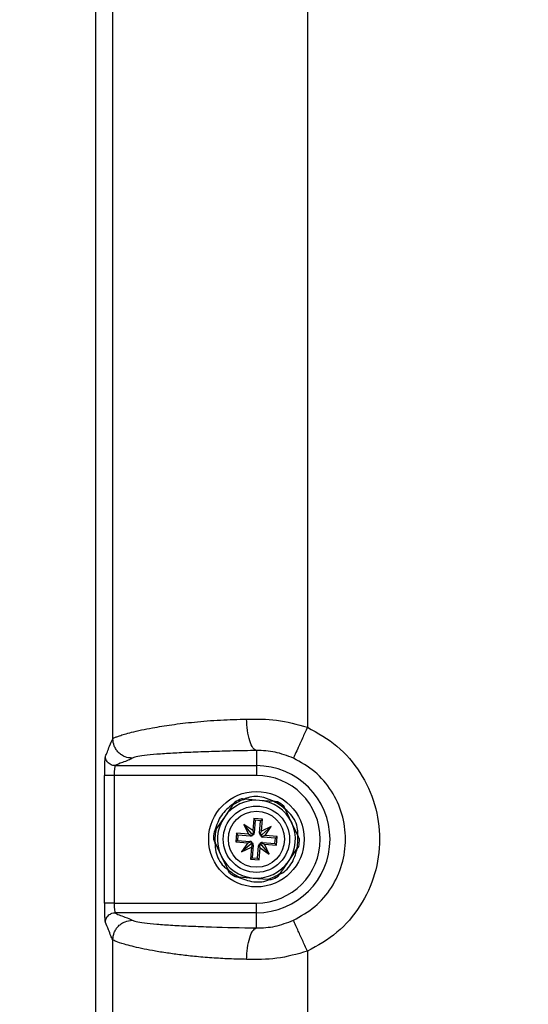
# Paper-space layout 'Sheet2' of a CAD drawing. Header units: millimetres. Extents: x -7 to 413, y -22 to 275.
# Tile 6 of 41: x 65 to 75, y 135 to 155. Entities that reach past the tile are written whole.
import ezdxf

# ---------------------------------------------------------------- set-up
doc = ezdxf.new("R2010")
doc.units = ezdxf.units.MM
doc.header["$PDSIZE"] = -1
doc.styles.add('SLDTEXTSTYLE1', font='TXT', dxfattribs={"width": 0.75})
doc.dimstyles.new('SLDDIMSTYLE1', dxfattribs={"dimtxt": 2.5, "dimasz": 3, "dimexe": 0, "dimexo": 0.0625, "dimtad": 1, "dimdec": 1, "dimlfac": 5, "dimrnd": 1e-09, "dimzin": 4, "dimdsep": 46, "dimtxsty": 'SLDTEXTSTYLE1', "dimblk1": 'CLOSED', "dimblk2": 'CLOSED', "dimsah": 1, "dimcen": 0.09, "dimadec": 0, "dimazin": 1, "dimtfac": 1, "dimtofl": 0, "dimtmove": 0, "dimatfit": 3, "dimldrblk": 'CLOSED', "dimfxl": 1, "dimfrac": 2, "dimtolj": 1, "dimtzin": 12, "dimarcsym": 0})

# ---------------------------------------------------------------- blocks, each defined once
blk = doc.blocks.new('_Closed')
at = {"color": 0, "linetype": 'ByBlock', "lineweight": -2}
for p, q in [((-1, 0.166667), (0, 0)), ((-1, 0.166667), (-1, -0.166667)), ((0, 0), (-1, -0.166667)), ((0, 0), (-1, 0))]:
    blk.add_line(p, q, dxfattribs=at)
blk = doc.blocks.new('_D_26')
at = {"color": 0, "linetype": 'Continuous', "lineweight": -2}
for p, q in [((74.353, 234.743), (46.487, 234.743)), ((46.487, 231.743), (46.487, 45.343)), ((85.734, 42.343), (46.487, 42.343))]:
    blk.add_line(p, q, dxfattribs=at)
at = {"layer": 'Defpoints', "color": 0}
for p in [(74.416, 234.743), (46.487, 42.343), (85.796, 42.343)]:
    blk.add_point(p, dxfattribs=at)
at = {"color": 0, "lineweight": -2, "xscale": 3, "yscale": 3, "zscale": 3}
for p, rotation in [((46.487, 234.743), 90.0000000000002), ((46.487, 42.343), 270.0000000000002)]:
    blk.add_blockref('_Closed', p, dxfattribs=dict(at, rotation=rotation))
at = {"color": 0, "lineweight": 18, "insert": (43.362, 138.543), "char_height": 2.5, "attachment_point": 2, "rotation": 90, "style": 'SLDTEXTSTYLE1'}
blk.add_mtext('\\A1;962.0', dxfattribs=at)

psp = doc.layouts.new('Sheet2')

# ---------------------------------------------------------------- linework, layer by layer
at = {"color": 7, "linetype": 'Continuous', "lineweight": 25}
for p, q in [((66.318, 184.743), (66.318, 92.342)), ((66.671, 140.606), (66.671, 176.879)), ((70.665, 176.643), (70.665, 140.842)), ((69.618, 140.364), (69.618, 140.053)), ((66.716, 140.053), (69.618, 140.053)), ((69.618, 140.053), (69.618, 139.853)), ((66.497, 137.232), (66.497, 139.853)), ((66.697, 139.853), (66.497, 139.853)), ((69.618, 139.853), (66.697, 139.853)), ((66.697, 139.853), (66.697, 137.232)), ((69.683, 139.34), (69.39, 139.364)), ((69.977, 139.316), (69.683, 139.34)), ((69.128, 139.24), (68.96, 138.998)), ((70.341, 138.885), (70.216, 139.151)), ((68.96, 138.998), (68.793, 138.756)), ((69.563, 138.969), (69.542, 138.721)), ((69.742, 138.954), (69.563, 138.969)), ((69.595, 138.931), (69.563, 138.969)), ((69.595, 138.931), (69.574, 138.677)), ((69.704, 138.922), (69.595, 138.931)), ((69.684, 138.668), (69.704, 138.922)), ((69.704, 138.922), (69.742, 138.954)), ((69.722, 138.706), (69.742, 138.954)), ((70.467, 138.619), (70.341, 138.885)), ((69.207, 138.667), (69.192, 138.487)), ((69.455, 138.646), (69.207, 138.667)), ((69.239, 138.629), (69.207, 138.667)), ((69.542, 138.721), (69.359, 138.848)), ((69.359, 138.848), (69.455, 138.646)), ((69.518, 138.661), (69.359, 138.848)), ((69.556, 138.634), (69.518, 138.661)), ((69.518, 138.661), (69.538, 138.619)), ((69.542, 138.721), (69.555, 138.678)), ((69.574, 138.677), (69.555, 138.678)), ((69.684, 138.668), (69.703, 138.666)), ((69.703, 138.666), (69.722, 138.706)), ((69.923, 138.801), (69.722, 138.706)), ((69.737, 138.643), (69.923, 138.801)), ((69.796, 138.618), (69.923, 138.801)), ((68.769, 138.466), (68.895, 138.201)), ((69.23, 138.519), (69.192, 138.487)), ((69.192, 138.487), (69.44, 138.467)), ((69.239, 138.629), (69.23, 138.519)), ((69.23, 138.519), (69.484, 138.498)), ((69.493, 138.608), (69.239, 138.629)), ((69.44, 138.467), (69.313, 138.284)), ((69.44, 138.467), (69.483, 138.479)), ((69.495, 138.627), (69.455, 138.646)), ((69.484, 138.498), (69.483, 138.479)), ((69.493, 138.608), (69.495, 138.627)), ((69.527, 138.481), (69.5, 138.442)), ((69.5, 138.442), (69.542, 138.462)), ((69.68, 138.451), (69.719, 138.424)), ((69.737, 138.643), (69.694, 138.623)), ((69.719, 138.424), (69.699, 138.467)), ((69.71, 138.604), (69.737, 138.643)), ((69.743, 138.477), (69.742, 138.458)), ((69.742, 138.458), (69.782, 138.439)), ((69.743, 138.477), (69.997, 138.456)), ((69.752, 138.587), (69.754, 138.606)), ((70.006, 138.566), (69.752, 138.587)), ((69.796, 138.618), (69.754, 138.606)), ((70.044, 138.598), (69.796, 138.618)), ((69.997, 138.456), (70.006, 138.566)), ((69.997, 138.456), (70.029, 138.419)), ((70.006, 138.566), (70.044, 138.598)), ((70.029, 138.419), (70.044, 138.598)), ((69.5, 138.442), (69.313, 138.284)), ((69.313, 138.284), (69.514, 138.379)), ((69.514, 138.379), (69.494, 138.131)), ((69.533, 138.419), (69.514, 138.379)), ((69.553, 138.418), (69.532, 138.163)), ((69.553, 138.418), (69.533, 138.419)), ((69.642, 138.154), (69.662, 138.409)), ((69.662, 138.409), (69.682, 138.407)), ((69.674, 138.117), (69.694, 138.364)), ((69.694, 138.364), (69.682, 138.407)), ((69.694, 138.364), (69.877, 138.238)), ((69.719, 138.424), (69.877, 138.238)), ((69.877, 138.238), (69.782, 138.439)), ((69.782, 138.439), (70.029, 138.419)), ((70.276, 138.087), (70.443, 138.329)), ((68.895, 138.201), (69.021, 137.935)), ((69.532, 138.163), (69.494, 138.131)), ((69.494, 138.131), (69.674, 138.117)), ((69.532, 138.163), (69.642, 138.154)), ((69.642, 138.154), (69.674, 138.117)), ((70.109, 137.846), (70.276, 138.087)), ((69.26, 137.769), (69.553, 137.745)), ((69.553, 137.745), (69.846, 137.721)), ((66.697, 137.232), (66.497, 137.232)), ((66.697, 137.232), (69.618, 137.232)), ((69.618, 137.033), (69.618, 137.232)), ((69.618, 137.033), (66.716, 137.033)), ((69.618, 136.721), (69.618, 137.033)), ((66.671, 100.206), (66.671, 136.479)), ((70.665, 136.243), (70.665, 100.442))]:
    psp.add_line(p, q, dxfattribs=at)
for radius in [0.98, 0.68, 0.576]:
    psp.add_circle((69.618, 138.543), radius, dxfattribs=at)
for centre, radius, start, end in [((69.618, 138.543), 1.51, 270, 90), ((69.618, 138.543), 1.31, 270, 90), ((69.618, 138.543), 0.8, 85.3207, 145.3207), ((69.618, 138.543), 0.852, 105.5065, 125.1349), ((69.618, 138.543), 0.882, 110.2227, 120.4188), ((69.618, 138.543), 0.8, 25.3207, 85.3207), ((69.618, 138.543), 0.852, 45.5065, 65.1349), ((69.618, 138.543), 0.882, 50.2227, 60.4188), ((69.618, 138.543), 0.8, 145.3207, 205.3207), ((69.618, 138.543), 0.8, 325.3207, 25.3207), ((69.618, 138.543), 0.882, 170.2227, 180.4188), ((69.618, 138.543), 0.852, 165.5065, 185.1349), ((69.499, 138.683), 0.075, 319.6507, 355.3207), ((69.758, 138.662), 0.075, 175.3207, 210.9907), ((69.478, 138.424), 0.075, 49.6507, 85.3207), ((69.499, 138.683), 0.075, 265.3207, 300.9907), ((69.478, 138.424), 0.075, 355.3207, 30.9907), ((69.737, 138.402), 0.075, 139.6507, 175.3207), ((69.737, 138.402), 0.075, 85.3207, 120.9907), ((69.758, 138.662), 0.075, 229.6507, 265.3207), ((69.618, 138.543), 0.852, 345.5065, 5.1349), ((69.618, 138.543), 0.882, 350.2227, 0.4188), ((69.618, 138.543), 0.8, 205.3207, 265.3207), ((69.618, 138.543), 0.8, 265.3207, 325.3207), ((69.618, 138.543), 0.852, 225.5065, 245.1349), ((69.618, 138.543), 0.882, 230.2227, 240.4188), ((69.618, 138.543), 0.852, 285.5065, 305.1349), ((69.618, 138.543), 0.882, 290.2227, 300.4188)]:
    psp.add_arc(centre, radius, start, end, dxfattribs=at)
for centre, major_axis, ratio, start_param, end_param in [((66.518, 139.853), (0, 0.4), 0.052408, 0.05236, 1.570796), ((66.718, 139.853), (0, 0.2), 0.104816, 0.05236, 1.570796), ((69.467, 138.636), (0.0581, 0.0839), 0.833591, 5.212777, 5.681932), ((69.782, 138.611), (-0.0436, 0.0922), 0.833591, 0.601253, 1.070408), ((69.524, 138.392), (0.0839, -0.0581), 0.833591, 2.071184, 2.540339), ((69.55, 138.707), (0.0922, 0.0436), 0.833591, 3.742846, 4.212001), ((69.454, 138.475), (-0.0436, 0.0922), 0.833591, 3.742846, 4.212001), ((69.769, 138.449), (0.0581, 0.0839), 0.833591, 2.071184, 2.540339), ((69.686, 138.378), (0.0922, 0.0436), 0.833591, 0.601253, 1.070408), ((69.712, 138.694), (0.0839, -0.0581), 0.833591, 5.212777, 5.681932), ((66.518, 137.232), (0, 0.4), 0.052408, 1.570796, 3.089233), ((66.718, 137.232), (0, 0.2), 0.104816, 1.570796, 3.089233)]:
    psp.add_ellipse(centre, major_axis=major_axis, ratio=ratio, start_param=start_param, end_param=end_param, dxfattribs=at)
for points, knots in [([(66.671, 140.606), (66.677, 140.611), (66.691, 140.621), (66.737, 140.641), (66.807, 140.667), (66.911, 140.7), (67.057, 140.74), (67.248, 140.784), (67.517, 140.837), (67.872, 140.895), (68.343, 140.951), (68.859, 140.993), (69.237, 141.004), (69.417, 141.009)], [0, 0, 0, 0, 0.055721, 0.115824, 0.18032, 0.249218, 0.327746, 0.415754, 0.499116, 0.624638, 0.749439, 0.8804, 1, 1, 1, 1]), ([(69.417, 141.009), (69.622, 141.011), (70.038, 141.016), (70.454, 140.901), (70.665, 140.842)], [0, 0, 0, 0, 0.493703, 1, 1, 1, 1]), ([(69.618, 140.364), (69.594, 140.377), (69.542, 140.402), (69.476, 140.554), (69.429, 140.766), (69.421, 140.93), (69.417, 141.009)], [0, 0, 0, 0, 0.24074, 0.5, 0.75926, 1, 1, 1, 1]), ([(70.665, 140.842), (70.63, 140.765), (70.557, 140.603), (70.461, 140.394), (70.393, 140.244), (70.381, 140.219), (70.376, 140.206)], [0, 0, 0, 0, 0.2407727, 0.5, 0.7592273, 1, 1, 1, 1]), ([(66.517, 140.252), (66.531, 140.275), (66.56, 140.322), (66.611, 140.491), (66.648, 140.562), (66.671, 140.606)], [0, 0, 0, 0, 0.2796116, 0.5602085, 1, 1, 1, 1]), ([(67.07, 140.207), (67.02, 140.212), (66.943, 140.22), (66.85, 140.27), (66.786, 140.322), (66.735, 140.386), (66.685, 140.479), (66.676, 140.556), (66.671, 140.606)], [0, 0, 0, 0, 0.239495, 0.368385, 0.5, 0.631615, 0.760505, 1, 1, 1, 1]), ([(69.618, 140.364), (69.456, 140.361), (69.137, 140.355), (68.684, 140.342), (68.265, 140.327), (67.887, 140.308), (67.563, 140.286), (67.308, 140.261), (67.129, 140.235), (67.09, 140.216), (67.07, 140.207)], [0, 0, 0, 0, 0.12307, 0.24274, 0.367733, 0.490151, 0.616101, 0.743266, 0.871408, 1, 1, 1, 1]), ([(70.376, 140.206), (70.251, 140.255), (70.001, 140.352), (69.746, 140.36), (69.618, 140.364)], [0, 0, 0, 0, 0.500678, 1, 1, 1, 1]), ([(66.716, 140.053), (66.688, 140.056), (66.629, 140.064), (66.563, 140.118), (66.523, 140.185), (66.519, 140.23), (66.517, 140.252)], [0, 0, 0, 0, 0.270296, 0.56242, 0.789702, 1, 1, 1, 1]), ([(67.07, 140.207), (67.047, 140.192), (67.001, 140.163), (66.832, 140.112), (66.76, 140.075), (66.716, 140.053)], [0, 0, 0, 0, 0.279612, 0.560209, 1, 1, 1, 1]), ([(69.131, 139.264), (69.045, 139.192), (68.87, 139.047), (68.802, 138.831), (68.767, 138.722)], [0, 0, 0, 0, 0.495834, 1, 1, 1, 1]), ([(69.172, 139.303), (69.172, 139.303), (69.171, 139.303), (69.17, 139.301), (69.166, 139.296), (69.157, 139.282), (69.143, 139.262), (69.132, 139.246), (69.128, 139.24)], [0, 0, 0, 0, 0.0354593, 0.0982543, 0.1956978, 0.3674159, 0.7405036, 1, 1, 1, 1]), ([(69.39, 139.364), (69.389, 139.364), (69.374, 139.365), (69.354, 139.367), (69.332, 139.369), (69.322, 139.37), (69.315, 139.37), (69.313, 139.37), (69.313, 139.37), (69.313, 139.37)], [0, 0, 0, 0, 0.052049, 0.488754, 0.651291, 0.814795, 0.89588, 0.977774, 1, 1, 1, 1]), ([(69.988, 139.315), (69.917, 139.347), (69.746, 139.425), (69.509, 139.43), (69.379, 139.37), (69.348, 139.355)], [0, 0, 0, 0, 0.3517224, 0.8498637, 1, 1, 1, 1]), ([(70.054, 139.31), (70.053, 139.31), (70.053, 139.31), (70.049, 139.31), (70.039, 139.311), (70.015, 139.313), (69.992, 139.315), (69.977, 139.316)], [0, 0, 0, 0, 0.0579153, 0.1362832, 0.258182, 0.4950833, 1, 1, 1, 1]), ([(70.216, 139.151), (70.209, 139.164), (70.201, 139.181), (70.191, 139.203), (70.186, 139.213), (70.183, 139.219), (70.182, 139.22), (70.182, 139.22), (70.182, 139.22)], [0, 0, 0, 0, 0.470314, 0.631499, 0.834257, 0.912017, 0.990529, 1, 1, 1, 1]), ([(70.47, 138.613), (70.47, 138.658), (70.469, 138.815), (70.375, 139.017), (70.252, 139.123), (70.213, 139.156)], [0, 0, 0, 0, 0.2177326, 0.7564048, 1, 1, 1, 1]), ([(68.793, 138.756), (68.785, 138.744), (68.774, 138.728), (68.76, 138.709), (68.753, 138.699), (68.75, 138.694), (68.749, 138.692), (68.749, 138.692), (68.749, 138.692)], [0, 0, 0, 0, 0.4703143, 0.631499, 0.8342573, 0.912017, 0.9905288, 1, 1, 1, 1]), ([(68.736, 138.536), (68.736, 138.536), (68.736, 138.536), (68.738, 138.533), (68.741, 138.526), (68.752, 138.504), (68.762, 138.482), (68.769, 138.466), (68.769, 138.466)], [0, 0, 0, 0, 0.053227, 0.117723, 0.227219, 0.430308, 0.997351, 1, 1, 1, 1]), ([(68.767, 138.471), (68.771, 138.408), (68.781, 138.234), (68.883, 138.034), (68.998, 137.945), (69.026, 137.924)], [0, 0, 0, 0, 0.302783, 0.835179, 1, 1, 1, 1]), ([(70.5, 138.549), (70.5, 138.549), (70.5, 138.55), (70.499, 138.552), (70.495, 138.56), (70.485, 138.582), (70.475, 138.603), (70.467, 138.619), (70.467, 138.619)], [0, 0, 0, 0, 0.053227, 0.117723, 0.227219, 0.430308, 0.997351, 1, 1, 1, 1]), ([(70.096, 137.827), (70.114, 137.835), (70.232, 137.891), (70.376, 138.074), (70.43, 138.262), (70.453, 138.343)], [0, 0, 0, 0, 0.092893, 0.604931, 1, 1, 1, 1]), ([(70.443, 138.329), (70.452, 138.341), (70.463, 138.357), (70.476, 138.377), (70.483, 138.386), (70.486, 138.392), (70.487, 138.393), (70.487, 138.393), (70.487, 138.393)], [0, 0, 0, 0, 0.470314, 0.631499, 0.834257, 0.912017, 0.990529, 1, 1, 1, 1]), ([(69.021, 137.935), (69.027, 137.922), (69.035, 137.904), (69.045, 137.883), (69.05, 137.872), (69.053, 137.866), (69.054, 137.865), (69.054, 137.865), (69.054, 137.865)], [0, 0, 0, 0, 0.4703143, 0.631499, 0.8342573, 0.912017, 0.9905288, 1, 1, 1, 1]), ([(70.065, 137.782), (70.065, 137.782), (70.065, 137.782), (70.066, 137.784), (70.07, 137.789), (70.079, 137.803), (70.093, 137.823), (70.104, 137.839), (70.109, 137.846)], [0, 0, 0, 0, 0.035459, 0.098254, 0.195698, 0.367416, 0.740504, 1, 1, 1, 1]), ([(69.183, 137.776), (69.183, 137.776), (69.183, 137.776), (69.188, 137.775), (69.199, 137.774), (69.224, 137.772), (69.246, 137.77), (69.26, 137.769)], [0, 0, 0, 0, 0.065398, 0.147169, 0.277243, 0.536186, 1, 1, 1, 1]), ([(69.202, 137.779), (69.305, 137.738), (69.511, 137.658), (69.762, 137.658), (69.87, 137.714), (69.879, 137.719)], [0, 0, 0, 0, 0.4785, 0.95421, 1, 1, 1, 1]), ([(69.846, 137.721), (69.854, 137.721), (69.873, 137.719), (69.898, 137.717), (69.915, 137.716), (69.921, 137.715), (69.923, 137.715), (69.923, 137.715), (69.923, 137.715)], [0, 0, 0, 0, 0.246947, 0.653624, 0.816136, 0.89856, 0.968235, 1, 1, 1, 1]), ([(66.517, 136.833), (66.52, 136.861), (66.528, 136.92), (66.582, 136.987), (66.649, 137.026), (66.695, 137.031), (66.716, 137.033)], [0, 0, 0, 0, 0.270296, 0.56242, 0.789702, 1, 1, 1, 1]), ([(66.671, 136.479), (66.656, 136.502), (66.628, 136.549), (66.576, 136.718), (66.539, 136.789), (66.517, 136.833)], [0, 0, 0, 0, 0.279612, 0.560209, 1, 1, 1, 1]), ([(66.671, 136.479), (66.676, 136.529), (66.685, 136.607), (66.735, 136.699), (66.786, 136.763), (66.85, 136.815), (66.943, 136.865), (67.02, 136.873), (67.07, 136.879)], [0, 0, 0, 0, 0.239495, 0.368385, 0.5, 0.631615, 0.760505, 1, 1, 1, 1]), ([(66.716, 137.033), (66.74, 137.018), (66.786, 136.989), (66.955, 136.938), (67.027, 136.901), (67.07, 136.879)], [0, 0, 0, 0, 0.279612, 0.560209, 1, 1, 1, 1]), ([(67.07, 136.879), (67.09, 136.869), (67.129, 136.851), (67.308, 136.824), (67.563, 136.799), (67.887, 136.777), (68.266, 136.759), (68.822, 136.737), (69.302, 136.727), (69.618, 136.721)], [0, 0, 0, 0, 0.1286469, 0.2568441, 0.3840644, 0.5100688, 0.6325136, 0.7575857, 1, 1, 1, 1]), ([(69.618, 136.721), (69.746, 136.725), (70.001, 136.734), (70.251, 136.831), (70.376, 136.879)], [0, 0, 0, 0, 0.499533, 1, 1, 1, 1]), ([(70.665, 136.243), (70.63, 136.321), (70.557, 136.482), (70.461, 136.692), (70.393, 136.841), (70.381, 136.867), (70.376, 136.879)], [0, 0, 0, 0, 0.240773, 0.5, 0.759227, 1, 1, 1, 1]), ([(69.417, 136.077), (69.421, 136.155), (69.429, 136.319), (69.476, 136.532), (69.542, 136.683), (69.594, 136.708), (69.618, 136.721)], [0, 0, 0, 0, 0.24074, 0.5, 0.75926, 1, 1, 1, 1]), ([(69.417, 136.077), (69.298, 136.079), (69.053, 136.085), (68.693, 136.106), (68.349, 136.135), (68.033, 136.171), (67.744, 136.211), (67.483, 136.255), (67.252, 136.3), (67.06, 136.345), (66.873, 136.395), (66.725, 136.445), (66.688, 136.468), (66.671, 136.479)], [0, 0, 0, 0, 0.0785089, 0.1620548, 0.2506778, 0.3319209, 0.4132667, 0.5011085, 0.5844577, 0.6677724, 0.750985, 0.8842586, 1, 1, 1, 1]), ([(70.665, 136.243), (70.455, 136.185), (70.038, 136.07), (69.622, 136.074), (69.417, 136.077)], [0, 0, 0, 0, 0.506085, 1, 1, 1, 1])]:
    psp.add_open_spline(points, degree=3, knots=knots, dxfattribs=at)
for points in [[(70.665, 140.842), (70.876, 140.724), (71.298, 140.488), (71.771, 139.926), (72.076, 139.266), (72.18, 138.543), (72.076, 137.82), (71.771, 137.159), (71.298, 136.597), (70.876, 136.361), (70.665, 136.243)], [(70.376, 136.879), (70.528, 136.964), (70.833, 137.135), (71.176, 137.542), (71.396, 138.02), (71.471, 138.543), (71.396, 139.066), (71.176, 139.544), (70.833, 139.95), (70.528, 140.121), (70.376, 140.206)]]:
    psp.add_open_spline(points, degree=3, dxfattribs=at)

# ---------------------------------------------------------------- dimensions: what is measured, and where the dimension line sits
at = {"color": 7, "linetype": 'Continuous', "lineweight": 18}
dim = psp.add_linear_dim(base=(46.487, 42.343), p1=(74.416, 234.743), p2=(85.796, 42.343), angle=90, dimstyle='SLDDIMSTYLE1', dxfattribs=at)
dim.commit()
dim.dimension.update_dxf_attribs({"geometry": '_D_26', "text_midpoint": (46.487, 138.543), "dimtype": 160})

doc.saveas('drawing.dxf')
